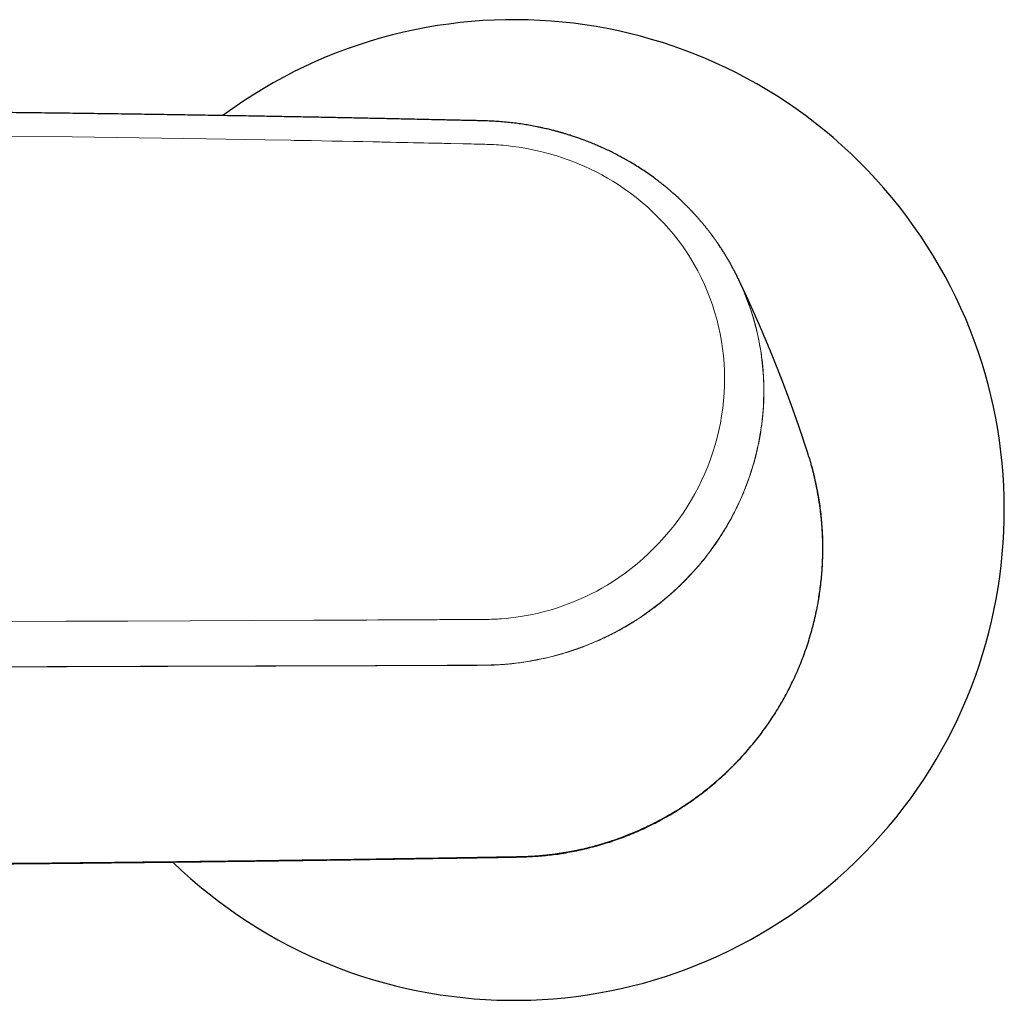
# Model space of a CAD drawing. Header units: millimetres. Extents: x 8 to 1267, y 12 to 683.
# Tile 30 of 50: x 687 to 757, y 597 to 667. Entities that reach past the tile are written whole.
import ezdxf

# ---------------------------------------------------------------- set-up
doc = ezdxf.new("R2010")
doc.units = ezdxf.units.MM

msp = doc.modelspace()

# ---------------------------------------------------------------- linework, layer by layer
at = {"color": 7, "linetype": 'Continuous', "lineweight": 30}
msp.add_line((737.999, 648.185), (738.019, 648.145), dxfattribs=at)
at = {"color": 252, "linetype": 'Continuous', "lineweight": 0, "flags": 128}
for points in [[(686.095, 658.371), (690.454, 658.319), (693.647, 658.277), (696.836, 658.231), (700.022, 658.182), (704.222, 658.111), (706.068, 658.079), (706.31, 658.074), (706.551, 658.07), (706.793, 658.066), (707.035, 658.061), (707.276, 658.057), (707.518, 658.052), (708.253, 658.039), (709, 658.025), (709.758, 658.01), (710.528, 657.995), (711.214, 657.981), (711.909, 657.968), (712.032, 657.965), (712.156, 657.963), (712.28, 657.96), (712.404, 657.957), (712.566, 657.954), (712.877, 657.948), (713.181, 657.941), (713.616, 657.932), (714.036, 657.924), (714.44, 657.915), (714.828, 657.907), (715.201, 657.898), (715.557, 657.891), (715.898, 657.883), (716.232, 657.876), (716.549, 657.869), (716.85, 657.862), (717.039, 657.858), (717.221, 657.854), (717.261, 657.853), (717.3, 657.852), (717.34, 657.852), (717.378, 657.851), (717.417, 657.85), (717.455, 657.849), (717.493, 657.848), (718.341, 657.83), (718.552, 657.826), (718.58, 657.825), (718.608, 657.824), (718.636, 657.824), (718.664, 657.823), (718.692, 657.823), (718.727, 657.822), (718.944, 657.817), (719.148, 657.813), (719.367, 657.808), (719.568, 657.803), (719.75, 657.798), (719.914, 657.793), (720.06, 657.789), (720.21, 657.783), (720.364, 657.777), (720.541, 657.768), (720.714, 657.758), (720.885, 657.747), (721.052, 657.734), (721.23, 657.719), (721.432, 657.7), (721.904, 657.646), (722.375, 657.58), (722.915, 657.489), (723.453, 657.381), (723.988, 657.258), (724.52, 657.118), (725.047, 656.963), (725.457, 656.83), (725.863, 656.689), (726.264, 656.537), (726.661, 656.377), (727.054, 656.207), (727.462, 656.018), (727.867, 655.818), (728.266, 655.607), (728.661, 655.386), (729.052, 655.153), (729.434, 654.911), (729.874, 654.615), (730.305, 654.305), (730.727, 653.983), (731.14, 653.647), (731.547, 653.294), (731.942, 652.93), (732.324, 652.554), (732.694, 652.167), (733.052, 651.768), (733.389, 651.367), (733.712, 650.957), (734.02, 650.539), (734.314, 650.112), (734.598, 649.668), (734.868, 649.214), (735.123, 648.75), (735.364, 648.276), (735.59, 647.792), (735.796, 647.312), (735.986, 646.825), (736.162, 646.331), (736.322, 645.83), (736.47, 645.314), (736.6, 644.793), (736.714, 644.27), (736.81, 643.743), (736.89, 643.209), (736.952, 642.683), (736.996, 642.156), (737.024, 641.629), (737.034, 641.102), (737.027, 640.565), (737.002, 640.027), (736.959, 639.49), (736.899, 638.952), (736.822, 638.416), (736.729, 637.894), (736.621, 637.374), (736.496, 636.857), (736.354, 636.343), (736.194, 635.824), (736.018, 635.31), (735.826, 634.802), (735.618, 634.3), (735.393, 633.803), (735.158, 633.321), (734.908, 632.848), (734.643, 632.382), (734.365, 631.925), (734.066, 631.469), (733.753, 631.022), (733.425, 630.584), (733.083, 630.156), (732.726, 629.738), (732.365, 629.34), (731.991, 628.953), (731.605, 628.578), (731.208, 628.214), (730.791, 627.856), (730.363, 627.511), (729.926, 627.18), (729.478, 626.864), (729.019, 626.56), (728.651, 626.332), (728.278, 626.113), (727.9, 625.905), (727.518, 625.706), (727.131, 625.517), (726.629, 625.289), (726.121, 625.079), (725.609, 624.885), (725.092, 624.708), (724.57, 624.547), (724.157, 624.433), (723.74, 624.33), (723.32, 624.236), (722.897, 624.154), (722.471, 624.081), (722.122, 624.03), (721.777, 623.986), (721.435, 623.951), (721.102, 623.924), (720.969, 623.915), (720.832, 623.906), (720.691, 623.899), (720.547, 623.892), (720.4, 623.886), (720.249, 623.881), (720.094, 623.877), (719.965, 623.874), (719.764, 623.87), (719.551, 623.867), (719.325, 623.865), (719.169, 623.864), (719.008, 623.863), (718.956, 623.863), (718.904, 623.863), (718.851, 623.862), (718.797, 623.862), (718.773, 623.862), (718.707, 623.862), (718.624, 623.862), (718.525, 623.863), (718.408, 623.863), (718.274, 623.863), (718.135, 623.863), (718.018, 623.863), (717.908, 623.863), (717.807, 623.863), (717.656, 623.863), (717.508, 623.862), (717.303, 623.861), (717.101, 623.861), (716.902, 623.86), (716.707, 623.859), (716.514, 623.858), (716.17, 623.856), (715.837, 623.855), (715.514, 623.853), (715.098, 623.851), (714.702, 623.849), (714.325, 623.847), (713.967, 623.845), (713.645, 623.843), (713.34, 623.842), (713.053, 623.84), (713, 623.84), (712.949, 623.84), (712.898, 623.84), (712.847, 623.839), (712.798, 623.839), (712.749, 623.839), (712.678, 623.839), (712.286, 623.837), (711.484, 623.833), (710.676, 623.83), (710.261, 623.828), (709.845, 623.826), (709.426, 623.824), (709.007, 623.822), (708.585, 623.82), (708.162, 623.819), (707.737, 623.817), (703.299, 623.798), (698.863, 623.779), (694.429, 623.762), (689.997, 623.744), (685.568, 623.728)], [(738.019, 648.145), (738.031, 648.12), (738.163, 647.838), (738.286, 647.563), (738.4, 647.296), (738.675, 646.603), (738.897, 645.975), (739.095, 645.344), (739.243, 644.807), (739.352, 644.367), (739.428, 644.025), (739.463, 643.858), (739.496, 643.692), (739.527, 643.526), (739.557, 643.36), (739.585, 643.195), (739.611, 643.03), (739.636, 642.866), (739.745, 641.972), (739.804, 641.189), (739.829, 640.423), (739.799, 639.098), (739.68, 637.82), (739.45, 636.433), (739.136, 635.134), (738.756, 633.929), (738.325, 632.815), (738.156, 632.427), (737.98, 632.048), (737.799, 631.677), (737.613, 631.315), (737.421, 630.96), (737.225, 630.614), (737.091, 630.386), (736.911, 630.091), (736.639, 629.665), (736.385, 629.289), (736.152, 628.96), (735.943, 628.677), (735.761, 628.438), (735.562, 628.185), (735.415, 628.005), (735.324, 627.895), (735.3, 627.866), (735.291, 627.855), (735.289, 627.853), (735.208, 627.757), (735.126, 627.661), (735.043, 627.565), (734.958, 627.468), (734.872, 627.371), (734.784, 627.274), (734.695, 627.177), (734.18, 626.637), (733.682, 626.15), (733.144, 625.661), (732.453, 625.08), (731.706, 624.508), (730.903, 623.952), (730.188, 623.504), (729.456, 623.087), (728.706, 622.7), (727.938, 622.343), (727.152, 622.017), (726.352, 621.723), (725.544, 621.464), (725.02, 621.315), (724.535, 621.192), (724.089, 621.089), (723.682, 621.004), (723.317, 620.935), (722.992, 620.88), (722.708, 620.835), (722.326, 620.782), (721.687, 620.711), (721.025, 620.66), (720.359, 620.629), (719.771, 620.614), (717.234, 620.602), (714.673, 620.592), (712.111, 620.583), (709.549, 620.575), (709.09, 620.574), (708.627, 620.572), (708.161, 620.571), (707.691, 620.569), (707.219, 620.567), (706.743, 620.566), (706.263, 620.564), (703.567, 620.556), (701.075, 620.548), (698.503, 620.539), (695.336, 620.529), (692.055, 620.519), (688.661, 620.508), (684.899, 620.497)]]:
    msp.add_lwpolyline(points, dxfattribs=at)
at = {"color": 7, "linetype": 'Continuous', "lineweight": 30}
msp.add_arc((722, 631.687), 35, 225.88855, 126.44292, dxfattribs=at)
for points, knots in [([(738.004, 648.199), (738.001, 648.206), (737.99, 648.228), (737.973, 648.264), (737.954, 648.303), (737.936, 648.34), (737.917, 648.377), (737.896, 648.42), (737.873, 648.466), (737.847, 648.517), (737.82, 648.571), (737.79, 648.629), (737.758, 648.692), (737.723, 648.759), (737.688, 648.826), (737.656, 648.887), (737.628, 648.939), (737.606, 648.98), (737.588, 649.015), (737.571, 649.045), (737.555, 649.075), (737.536, 649.109), (737.512, 649.153), (737.484, 649.204), (737.418, 649.323), (737.316, 649.502), (737.206, 649.689), (737.13, 649.816), (737.087, 649.885), (737.053, 649.942), (737.023, 649.991), (736.991, 650.042), (736.947, 650.112), (736.886, 650.207), (736.814, 650.32), (736.738, 650.436), (736.661, 650.551), (736.583, 650.666), (736.515, 650.765), (736.457, 650.849), (736.41, 650.917), (736.361, 650.985), (736.312, 651.054), (736.264, 651.12), (736.22, 651.181), (736.182, 651.232), (736.152, 651.272), (736.129, 651.304), (736.108, 651.332), (736.084, 651.363), (736.055, 651.401), (736.02, 651.448), (735.978, 651.503), (735.93, 651.565), (735.877, 651.634), (735.794, 651.74), (735.685, 651.877), (735.544, 652.049), (735.399, 652.223), (735.25, 652.396), (735.128, 652.536), (735.03, 652.646), (734.956, 652.729), (734.883, 652.808), (734.825, 652.872), (734.78, 652.92), (734.749, 652.953), (734.72, 652.984), (734.692, 653.014), (734.662, 653.046), (734.624, 653.086), (734.574, 653.138), (734.512, 653.202), (734.441, 653.275), (734.365, 653.353), (734.264, 653.454), (734.143, 653.574), (733.997, 653.716), (733.853, 653.853), (733.711, 653.986), (733.581, 654.106), (733.46, 654.214), (733.348, 654.314), (733.242, 654.406), (733.155, 654.481), (733.084, 654.541), (733.029, 654.588), (732.975, 654.633), (732.925, 654.675), (732.876, 654.715), (732.832, 654.752), (732.797, 654.78), (732.773, 654.8), (732.756, 654.814), (732.739, 654.828), (732.717, 654.845), (732.69, 654.867), (732.653, 654.896), (732.605, 654.935), (732.543, 654.984), (732.472, 655.04), (732.391, 655.103), (732.299, 655.173), (732.198, 655.25), (732.089, 655.332), (731.88, 655.486), (731.572, 655.705), (731.164, 655.98), (730.756, 656.241), (730.368, 656.477), (730.002, 656.689), (729.657, 656.881), (729.306, 657.067), (728.944, 657.25), (728.568, 657.432), (728.195, 657.602), (727.825, 657.763), (727.46, 657.914), (727.162, 658.03), (726.935, 658.115), (726.782, 658.171), (726.628, 658.226), (726.472, 658.28), (726.318, 658.333), (726.164, 658.384), (726.017, 658.431), (725.877, 658.475), (725.751, 658.514), (725.641, 658.547), (725.546, 658.576), (725.467, 658.599), (725.404, 658.617), (725.356, 658.63), (725.321, 658.64), (725.295, 658.647), (725.264, 658.656), (725.219, 658.669), (725.157, 658.686), (725.084, 658.706), (725.001, 658.728), (724.898, 658.755), (724.773, 658.788), (724.623, 658.825), (724.456, 658.866), (724.272, 658.909), (724.071, 658.954), (723.853, 659.001), (723.553, 659.062), (723.175, 659.133), (722.721, 659.209), (722.258, 659.276), (721.786, 659.334), (721.307, 659.383), (720.823, 659.42), (720.341, 659.448), (719.867, 659.465), (719.404, 659.478), (718.947, 659.488), (718.49, 659.497), (718.031, 659.507), (717.565, 659.517), (717.032, 659.529), (716.43, 659.543), (715.757, 659.558), (715.071, 659.574), (714.419, 659.588), (713.8, 659.601), (713.217, 659.614), (712.626, 659.626), (712.027, 659.639), (711.462, 659.65), (710.929, 659.661), (710.427, 659.671), (709.912, 659.681), (709.384, 659.692), (708.822, 659.703), (708.223, 659.715), (707.589, 659.727), (706.938, 659.739), (706.27, 659.752), (705.587, 659.764), (704.888, 659.777), (704.173, 659.79), (703.441, 659.803), (702.694, 659.816), (701.93, 659.829), (701.15, 659.842), (700.354, 659.855), (699.542, 659.869), (698.714, 659.882), (697.87, 659.895), (696.996, 659.909), (696.091, 659.922), (695.154, 659.936), (694.2, 659.95), (693.229, 659.964), (692.24, 659.977), (691.248, 659.991), (690.256, 660.004), (689.262, 660.016), (688.252, 660.029), (687.226, 660.041), (686.184, 660.053), (685.126, 660.065), (684.052, 660.077), (682.943, 660.089), (681.801, 660.1), (680.624, 660.112), (679.429, 660.123), (678.216, 660.134), (676.986, 660.144), (675.738, 660.154), (674.472, 660.163), (673.189, 660.173), (671.888, 660.181), (670.786, 660.188), (670.118, 660.192), (669.889, 660.193)], [0, 0, 0, 0, 0.0003593, 0.0011367, 0.0017683, 0.0022584, 0.0028625, 0.003495, 0.0042129, 0.0050159, 0.0058609, 0.0067192, 0.0077478, 0.0087949, 0.0098604, 0.0109097, 0.0116506, 0.0122967, 0.0128481, 0.0133049, 0.0137194, 0.0142636, 0.0149593, 0.0158064, 0.0167203, 0.0207227, 0.0244774, 0.0258158, 0.0269519, 0.0278853, 0.028616, 0.0293462, 0.0304189, 0.0321442, 0.0341055, 0.0360618, 0.0380134, 0.0399614, 0.0419256, 0.043089, 0.0442607, 0.0454407, 0.046629, 0.0478251, 0.0489203, 0.0497872, 0.0504932, 0.0510382, 0.051464, 0.0519845, 0.0526728, 0.0535016, 0.0544709, 0.0555809, 0.0568317, 0.0581767, 0.0612725, 0.0642469, 0.0676285, 0.0708365, 0.0739078, 0.0755024, 0.077064, 0.0785926, 0.0800438, 0.0807352, 0.0813781, 0.0819726, 0.0825187, 0.0831013, 0.0838255, 0.0848819, 0.0861424, 0.0876067, 0.0891946, 0.0907425, 0.0936524, 0.0963894, 0.099347, 0.1020738, 0.1045713, 0.1068408, 0.1089247, 0.1108892, 0.1127354, 0.1137945, 0.1148107, 0.1157838, 0.116714, 0.1176013, 0.118442, 0.1191093, 0.1195134, 0.1197512, 0.1200433, 0.1204318, 0.1209164, 0.1214972, 0.1224258, 0.1235269, 0.1248006, 0.126247, 0.1278662, 0.1296584, 0.1316103, 0.1335876, 0.1405776, 0.1474611, 0.1542364, 0.1608946, 0.1664461, 0.1719029, 0.1773831, 0.1830203, 0.1888089, 0.1947431, 0.2000866, 0.2055471, 0.2111288, 0.2133557, 0.2156024, 0.2178691, 0.2201561, 0.2224455, 0.2245962, 0.2268391, 0.2288643, 0.2306713, 0.2322596, 0.2336289, 0.2347788, 0.2356618, 0.2363495, 0.2368416, 0.2371446, 0.2374489, 0.2381888, 0.2390823, 0.2401193, 0.2413, 0.2426245, 0.2445226, 0.2466549, 0.2490215, 0.2516225, 0.2544577, 0.2575271, 0.2608304, 0.2670686, 0.2734068, 0.2798346, 0.2863549, 0.2929826, 0.2997008, 0.3063734, 0.3128936, 0.3192493, 0.3255033, 0.3317617, 0.3380842, 0.3444875, 0.350985, 0.3600747, 0.3693388, 0.3787713, 0.3883671, 0.3962843, 0.4043076, 0.4124374, 0.4206739, 0.4290251, 0.4357527, 0.4426578, 0.4497404, 0.4570007, 0.4644386, 0.4729495, 0.4816815, 0.4906347, 0.4998089, 0.5092043, 0.5188209, 0.5286586, 0.5387174, 0.5489975, 0.5594987, 0.5702211, 0.5811647, 0.5923294, 0.6037153, 0.6153223, 0.6271505, 0.6397791, 0.6526503, 0.6657642, 0.6791208, 0.6927201, 0.706562, 0.7200012, 0.7336615, 0.7475429, 0.7616456, 0.7759694, 0.7905143, 0.8052805, 0.8202679, 0.8362062, 0.8523874, 0.8688112, 0.8854777, 0.9023869, 0.9195387, 0.936933, 0.9545698, 0.972449, 0.9905707, 1, 1, 1, 1]), ([(738.004, 648.199), (738.007, 648.193), (738.015, 648.177), (738.023, 648.16), (738.027, 648.149)], [0, 0, 0, 0, 0.348666, 1, 1, 1, 1]), ([(743.006, 635.643), (743.004, 635.649), (743, 635.661), (742.993, 635.684), (742.983, 635.715), (742.971, 635.753), (742.957, 635.794), (742.943, 635.838), (742.928, 635.886), (742.913, 635.93), (742.901, 635.969), (742.891, 636), (742.881, 636.03), (742.872, 636.057), (742.864, 636.082), (742.857, 636.105), (742.849, 636.128), (742.841, 636.154), (742.831, 636.182), (742.821, 636.213), (742.81, 636.247), (742.798, 636.282), (742.787, 636.317), (742.777, 636.349), (742.767, 636.378), (742.758, 636.404), (742.751, 636.427), (742.743, 636.451), (742.734, 636.478), (742.724, 636.507), (742.714, 636.537), (742.704, 636.568), (742.693, 636.6), (742.683, 636.63), (742.674, 636.657), (742.666, 636.682), (742.658, 636.705), (742.651, 636.726), (742.645, 636.744), (742.639, 636.763), (742.632, 636.783), (742.625, 636.805), (742.617, 636.828), (742.609, 636.852), (742.601, 636.878), (742.592, 636.904), (742.583, 636.932), (742.573, 636.962), (742.562, 636.994), (742.549, 637.03), (742.536, 637.069), (742.523, 637.11), (742.509, 637.151), (742.495, 637.191), (742.483, 637.227), (742.473, 637.257), (742.463, 637.285), (742.453, 637.315), (742.441, 637.349), (742.428, 637.388), (742.414, 637.428), (742.401, 637.468), (742.388, 637.506), (742.375, 637.542), (742.364, 637.574), (742.355, 637.602), (742.346, 637.627), (742.338, 637.651), (742.33, 637.675), (742.322, 637.698), (742.314, 637.721), (742.304, 637.749), (742.293, 637.782), (742.28, 637.82), (742.265, 637.86), (742.251, 637.901), (742.238, 637.938), (742.228, 637.969), (742.219, 637.993), (742.212, 638.015), (742.204, 638.037), (742.196, 638.061), (742.186, 638.088), (742.175, 638.119), (742.163, 638.153), (742.151, 638.188), (742.139, 638.222), (742.128, 638.254), (742.118, 638.282), (742.109, 638.306), (742.102, 638.329), (742.094, 638.351), (742.085, 638.375), (742.076, 638.402), (742.065, 638.432), (742.054, 638.464), (742.041, 638.499), (742.029, 638.533), (742.017, 638.566), (742.007, 638.596), (741.997, 638.623), (741.985, 638.657), (741.97, 638.701), (741.953, 638.747), (741.938, 638.789), (741.924, 638.827), (741.91, 638.868), (741.894, 638.913), (741.878, 638.957), (741.863, 638.997), (741.85, 639.033), (741.838, 639.066), (741.828, 639.095), (741.818, 639.121), (741.81, 639.145), (741.801, 639.168), (741.793, 639.191), (741.784, 639.216), (741.774, 639.243), (741.763, 639.273), (741.752, 639.304), (741.738, 639.342), (741.722, 639.386), (741.704, 639.436), (741.686, 639.483), (741.67, 639.527), (741.657, 639.562), (741.648, 639.588), (741.64, 639.609), (741.631, 639.633), (741.622, 639.658), (741.612, 639.686), (741.6, 639.717), (741.589, 639.749), (741.577, 639.781), (741.565, 639.812), (741.554, 639.841), (741.545, 639.866), (741.537, 639.889), (741.527, 639.916), (741.514, 639.948), (741.499, 639.989), (741.484, 640.029), (741.47, 640.068), (741.457, 640.101), (741.446, 640.132), (741.436, 640.159), (741.427, 640.183), (741.418, 640.206), (741.409, 640.23), (741.399, 640.258), (741.387, 640.289), (741.374, 640.324), (741.36, 640.359), (741.347, 640.394), (741.335, 640.425), (741.324, 640.455), (741.314, 640.481), (741.305, 640.506), (741.296, 640.53), (741.286, 640.555), (741.276, 640.583), (741.263, 640.615), (741.249, 640.653), (741.233, 640.694), (741.216, 640.739), (741.198, 640.788), (741.18, 640.834), (741.164, 640.875), (741.151, 640.909), (741.139, 640.94), (741.128, 640.968), (741.119, 640.993), (741.11, 641.015), (741.102, 641.037), (741.092, 641.062), (741.08, 641.092), (741.067, 641.127), (741.053, 641.164), (741.038, 641.201), (741.024, 641.239), (741.009, 641.275), (740.995, 641.311), (740.982, 641.346), (740.969, 641.38), (740.956, 641.414), (740.942, 641.448), (740.928, 641.485), (740.912, 641.524), (740.897, 641.562), (740.884, 641.597), (740.872, 641.627), (740.861, 641.656), (740.85, 641.682), (740.841, 641.705), (740.832, 641.728), (740.823, 641.752), (740.812, 641.779), (740.8, 641.809), (740.787, 641.843), (740.773, 641.878), (740.76, 641.911), (740.748, 641.94), (740.738, 641.967), (740.728, 641.991), (740.719, 642.013), (740.711, 642.033), (740.704, 642.052), (740.696, 642.072), (740.687, 642.094), (740.677, 642.118), (740.666, 642.146), (740.654, 642.175), (740.642, 642.205), (740.631, 642.234), (740.62, 642.26), (740.611, 642.284), (740.602, 642.306), (740.593, 642.327), (740.585, 642.349), (740.575, 642.374), (740.564, 642.399), (740.553, 642.427), (740.541, 642.458), (740.528, 642.491), (740.512, 642.53), (740.493, 642.576), (740.471, 642.63), (740.451, 642.68), (740.433, 642.724), (740.419, 642.758), (740.406, 642.789), (740.395, 642.817), (740.385, 642.842), (740.376, 642.864), (740.366, 642.888), (740.355, 642.914), (740.343, 642.943), (740.33, 642.975), (740.316, 643.01), (740.301, 643.047), (740.286, 643.082), (740.274, 643.112), (740.263, 643.138), (740.254, 643.16), (740.246, 643.181), (740.237, 643.202), (740.226, 643.227), (740.214, 643.256), (740.2, 643.29), (740.185, 643.327), (740.168, 643.367), (740.151, 643.409), (740.134, 643.45), (740.116, 643.493), (740.098, 643.535), (740.081, 643.577), (740.066, 643.613), (740.053, 643.643), (740.043, 643.667), (740.034, 643.689), (740.024, 643.713), (740.013, 643.74), (740, 643.769), (739.988, 643.799), (739.976, 643.827), (739.966, 643.851), (739.956, 643.873), (739.948, 643.892), (739.942, 643.908), (739.936, 643.921), (739.929, 643.937), (739.921, 643.958), (739.909, 643.986), (739.896, 644.017), (739.882, 644.05), (739.867, 644.084), (739.852, 644.119), (739.836, 644.157), (739.82, 644.194), (739.804, 644.233), (739.787, 644.271), (739.771, 644.309), (739.755, 644.346), (739.741, 644.381), (739.724, 644.42), (739.704, 644.466), (739.681, 644.52), (739.659, 644.569), (739.641, 644.612), (739.625, 644.648), (739.611, 644.682), (739.597, 644.714), (739.584, 644.742), (739.573, 644.769), (739.561, 644.796), (739.549, 644.825), (739.534, 644.858), (739.52, 644.891), (739.505, 644.925), (739.49, 644.96), (739.474, 644.996), (739.458, 645.033), (739.441, 645.072), (739.424, 645.111), (739.407, 645.149), (739.39, 645.187), (739.373, 645.227), (739.354, 645.27), (739.334, 645.315), (739.316, 645.356), (739.3, 645.392), (739.287, 645.422), (739.273, 645.452), (739.261, 645.481), (739.249, 645.506), (739.24, 645.527), (739.232, 645.545), (739.225, 645.562), (739.217, 645.58), (739.208, 645.6), (739.197, 645.624), (739.184, 645.653), (739.17, 645.685), (739.156, 645.717), (739.141, 645.75), (739.125, 645.785), (739.11, 645.819), (739.095, 645.853), (739.08, 645.886), (739.065, 645.92), (739.049, 645.955), (739.032, 645.991), (739.016, 646.027), (739, 646.063), (738.984, 646.099), (738.967, 646.135), (738.952, 646.17), (738.938, 646.201), (738.926, 646.227), (738.915, 646.251), (738.905, 646.273), (738.895, 646.296), (738.884, 646.32), (738.871, 646.347), (738.857, 646.378), (738.841, 646.414), (738.823, 646.454), (738.804, 646.494), (738.787, 646.532), (738.771, 646.567), (738.756, 646.599), (738.742, 646.629), (738.727, 646.662), (738.71, 646.699), (738.691, 646.74), (738.672, 646.782), (738.653, 646.823), (738.635, 646.863), (738.616, 646.903), (738.596, 646.947), (738.574, 646.993), (738.552, 647.041), (738.531, 647.087), (738.509, 647.134), (738.488, 647.178), (738.469, 647.219), (738.453, 647.254), (738.438, 647.287), (738.424, 647.316), (738.411, 647.343), (738.4, 647.367), (738.388, 647.392), (738.375, 647.421), (738.359, 647.454), (738.342, 647.49), (738.323, 647.53), (738.305, 647.569), (738.288, 647.605), (738.273, 647.636), (738.26, 647.663), (738.249, 647.687), (738.239, 647.708), (738.228, 647.731), (738.215, 647.759), (738.198, 647.794), (738.18, 647.832), (738.162, 647.869), (738.145, 647.905), (738.129, 647.94), (738.112, 647.974), (738.095, 648.011), (738.076, 648.049), (738.058, 648.087), (738.044, 648.117), (738.034, 648.137), (738.03, 648.146), (738.028, 648.149)], [0, 0, 0, 0, 0.001453, 0.00278, 0.00552, 0.008486, 0.011682, 0.01512, 0.018843, 0.022856, 0.025357, 0.02787, 0.030185, 0.032291, 0.034222, 0.035937, 0.037676, 0.039659, 0.041886, 0.04431, 0.046969, 0.049823, 0.052521, 0.055033, 0.057299, 0.059321, 0.061098, 0.062835, 0.064901, 0.067304, 0.069559, 0.072046, 0.074616, 0.076962, 0.079073, 0.080951, 0.082864, 0.084452, 0.085778, 0.08712, 0.088782, 0.090514, 0.092316, 0.094187, 0.096128, 0.098268, 0.100355, 0.102677, 0.105232, 0.108022, 0.111045, 0.114302, 0.117589, 0.120806, 0.123596, 0.125958, 0.127981, 0.130144, 0.132912, 0.135965, 0.13921, 0.142332, 0.145306, 0.148133, 0.150815, 0.152838, 0.154795, 0.156684, 0.158507, 0.160262, 0.162065, 0.164096, 0.166758, 0.169734, 0.173025, 0.176356, 0.179291, 0.181823, 0.183531, 0.185069, 0.186774, 0.188685, 0.190803, 0.193126, 0.195896, 0.198799, 0.201483, 0.203922, 0.206115, 0.208063, 0.209771, 0.211411, 0.213292, 0.215416, 0.217781, 0.220386, 0.222982, 0.225854, 0.228462, 0.230805, 0.232884, 0.23483, 0.238847, 0.243123, 0.245818, 0.248781, 0.252015, 0.25552, 0.259297, 0.26236, 0.265184, 0.267742, 0.270034, 0.272062, 0.274012, 0.275675, 0.277441, 0.279401, 0.281553, 0.283898, 0.286414, 0.288936, 0.292923, 0.296847, 0.300629, 0.304114, 0.3073, 0.308782, 0.310419, 0.312249, 0.314273, 0.31649, 0.3189, 0.321498, 0.324007, 0.32658, 0.328843, 0.330798, 0.332486, 0.334316, 0.337083, 0.340269, 0.343874, 0.346762, 0.349414, 0.35182, 0.35398, 0.355894, 0.357585, 0.359442, 0.361606, 0.364077, 0.366855, 0.369817, 0.372562, 0.375058, 0.377305, 0.37949, 0.381394, 0.383274, 0.385206, 0.387192, 0.389957, 0.392882, 0.396122, 0.399684, 0.403566, 0.40777, 0.410678, 0.413365, 0.415819, 0.418039, 0.420026, 0.421781, 0.42333, 0.425345, 0.427725, 0.430469, 0.433546, 0.436559, 0.439386, 0.442479, 0.445313, 0.448007, 0.450685, 0.453395, 0.456089, 0.458938, 0.462089, 0.465544, 0.46797, 0.470453, 0.472746, 0.47483, 0.476703, 0.478366, 0.48023, 0.482363, 0.484795, 0.487525, 0.490554, 0.493069, 0.495409, 0.497547, 0.499483, 0.501217, 0.50282, 0.504228, 0.505764, 0.507523, 0.509504, 0.511708, 0.514134, 0.516543, 0.518864, 0.520983, 0.5229, 0.524616, 0.52613, 0.528061, 0.52992, 0.531968, 0.534205, 0.536632, 0.539247, 0.542061, 0.546048, 0.550385, 0.555073, 0.557999, 0.560814, 0.563331, 0.56555, 0.567506, 0.569197, 0.571036, 0.573122, 0.575456, 0.578036, 0.580862, 0.584011, 0.586798, 0.589224, 0.591287, 0.592988, 0.594579, 0.596297, 0.598142, 0.600642, 0.603343, 0.60628, 0.609518, 0.613058, 0.616239, 0.61963, 0.623222, 0.626609, 0.629563, 0.632085, 0.633764, 0.635439, 0.637352, 0.639502, 0.641888, 0.644512, 0.646682, 0.648678, 0.650436, 0.651957, 0.65324, 0.654285, 0.655166, 0.657067, 0.659389, 0.661872, 0.664585, 0.667352, 0.670173, 0.673145, 0.676393, 0.679311, 0.682421, 0.685632, 0.688632, 0.691392, 0.693958, 0.698137, 0.702573, 0.707162, 0.71007, 0.712968, 0.715825, 0.718425, 0.720723, 0.722751, 0.72484, 0.727244, 0.729961, 0.732738, 0.735327, 0.738357, 0.741185, 0.744161, 0.747314, 0.750561, 0.753679, 0.756658, 0.759923, 0.763378, 0.767063, 0.770927, 0.773372, 0.775825, 0.778285, 0.780708, 0.782886, 0.784494, 0.785913, 0.787193, 0.788627, 0.790267, 0.792112, 0.79455, 0.797251, 0.799909, 0.802424, 0.805478, 0.808291, 0.810911, 0.8136, 0.816403, 0.819318, 0.822233, 0.825273, 0.828138, 0.830981, 0.834, 0.837195, 0.839459, 0.841575, 0.843545, 0.845367, 0.847096, 0.849035, 0.851274, 0.853813, 0.856651, 0.860175, 0.863511, 0.866654, 0.869559, 0.872128, 0.874358, 0.877089, 0.880155, 0.883586, 0.887163, 0.890526, 0.893682, 0.896933, 0.900402, 0.904507, 0.908416, 0.912108, 0.915929, 0.920088, 0.922993, 0.925965, 0.928695, 0.931153, 0.933338, 0.935251, 0.937203, 0.939548, 0.942286, 0.945354, 0.948648, 0.952166, 0.954983, 0.957532, 0.959795, 0.961771, 0.96346, 0.964989, 0.967568, 0.970465, 0.973658, 0.976801, 0.979767, 0.98253, 0.985394, 0.988429, 0.9916, 0.994925, 0.997919, 0.999005, 1, 1, 1, 1]), ([(743.569, 633.465), (743.56, 633.508), (743.533, 633.638), (743.486, 633.86), (743.424, 634.13), (743.357, 634.41), (743.282, 634.699), (743.2, 635.003), (743.108, 635.321), (743.04, 635.536), (743.005, 635.646)], [0, 0, 0, 0, 0.059129, 0.176435, 0.301693, 0.427129, 0.559739, 0.699574, 0.846382, 1, 1, 1, 1]), ([(743.877, 631.625), (743.876, 631.634), (743.848, 631.905), (743.763, 632.438), (743.662, 633.042), (743.587, 633.383), (743.569, 633.465)], [0, 0, 0, 0, 0.014587, 0.438964, 0.86592, 1, 1, 1, 1]), ([(671.592, 606.332), (671.79, 606.333), (672.181, 606.335), (672.76, 606.339), (673.324, 606.342), (673.873, 606.346), (674.405, 606.349), (674.919, 606.352), (675.415, 606.355), (675.897, 606.359), (676.368, 606.362), (676.827, 606.365), (677.275, 606.368), (677.707, 606.371), (678.125, 606.374), (678.528, 606.377), (678.916, 606.38), (679.289, 606.383), (679.647, 606.385), (679.991, 606.388), (680.319, 606.39), (680.633, 606.393), (680.931, 606.395), (681.215, 606.397), (681.517, 606.4), (681.841, 606.402), (682.194, 606.405), (682.549, 606.408), (683.173, 606.413), (684.073, 606.421), (685.253, 606.431), (686.448, 606.442), (687.653, 606.453), (690.261, 606.478), (694.268, 606.519), (698.79, 606.571), (702.43, 606.617), (705.188, 606.653), (707.945, 606.691), (710.702, 606.731), (713.458, 606.773), (716.207, 606.817), (718.322, 606.85), (719.803, 606.874), (720.656, 606.888), (721.509, 606.904), (722.259, 606.915), (722.907, 606.936), (723.452, 606.964), (723.999, 607.004), (724.546, 607.058), (725.113, 607.131), (725.698, 607.222), (726.301, 607.334), (726.899, 607.461), (727.493, 607.605), (728.08, 607.763), (728.663, 607.938), (729.239, 608.13), (729.813, 608.338), (730.384, 608.564), (730.952, 608.807), (731.512, 609.066), (732.065, 609.34), (732.607, 609.628), (733.137, 609.929), (733.656, 610.242), (734.166, 610.57), (734.67, 610.913), (735.167, 611.273), (735.658, 611.648), (736.137, 612.037), (736.606, 612.439), (737.06, 612.852), (737.5, 613.275), (737.926, 613.708), (738.34, 614.152), (738.745, 614.611), (739.139, 615.084), (739.521, 615.57), (739.89, 616.067), (740.245, 616.573), (740.583, 617.086), (740.904, 617.604), (741.208, 618.127), (741.498, 618.658), (741.775, 619.202), (742.039, 619.757), (742.289, 620.323), (742.524, 620.897), (742.743, 621.477), (742.944, 622.059), (743.128, 622.644), (743.296, 623.233), (743.447, 623.83), (743.575, 624.404), (743.683, 624.954), (743.773, 625.479), (743.851, 626.01), (743.916, 626.546), (743.969, 627.086), (744.005, 627.592), (744.029, 628.059), (744.042, 628.484), (744.046, 628.901), (744.043, 629.308), (744.032, 629.706), (744.015, 630.102), (743.99, 630.496), (743.958, 630.888), (743.921, 631.263), (743.891, 631.507), (743.877, 631.625)], [0, 0, 0, 0, 0.006771, 0.013373, 0.019806, 0.02607, 0.032165, 0.037986, 0.043644, 0.04914, 0.054472, 0.059744, 0.064847, 0.06978, 0.074543, 0.079136, 0.083559, 0.087813, 0.091896, 0.09581, 0.099554, 0.103128, 0.106532, 0.109767, 0.112831, 0.116851, 0.120872, 0.12491, 0.128964, 0.142242, 0.155695, 0.169323, 0.183104, 0.196907, 0.258528, 0.32015, 0.351589, 0.383029, 0.41447, 0.44591, 0.47733, 0.508718, 0.539957, 0.549671, 0.559389, 0.569118, 0.57887, 0.585053, 0.59128, 0.597537, 0.603807, 0.610076, 0.61707, 0.624061, 0.631039, 0.638001, 0.644938, 0.651864, 0.658787, 0.665707, 0.67275, 0.67979, 0.686827, 0.693862, 0.700896, 0.707805, 0.714714, 0.721624, 0.728534, 0.735571, 0.742608, 0.749646, 0.756685, 0.763725, 0.770641, 0.777559, 0.784485, 0.791415, 0.798473, 0.805531, 0.812586, 0.819635, 0.826675, 0.833578, 0.840469, 0.847362, 0.854275, 0.861328, 0.86839, 0.875457, 0.882523, 0.889583, 0.896526, 0.903502, 0.910512, 0.917574, 0.92361, 0.929686, 0.9358, 0.941954, 0.948145, 0.954374, 0.959292, 0.964149, 0.968901, 0.973549, 0.978085, 0.982508, 0.987114, 0.991594, 0.995951, 1, 1, 1, 1]), ([(671.591, 606.358), (673.75, 606.372), (678.069, 606.398), (684.551, 606.45), (691.039, 606.511), (697.533, 606.582), (704.031, 606.663), (710.525, 606.753), (715.049, 606.824), (717.603, 606.866), (718.194, 606.875), (718.787, 606.885), (719.383, 606.895), (719.959, 606.904), (720.415, 606.911), (720.756, 606.917), (721.01, 606.922), (721.284, 606.926), (721.576, 606.931), (721.847, 606.936), (722.146, 606.941), (722.481, 606.948), (722.899, 606.96), (723.306, 606.979), (723.676, 607.004), (723.997, 607.03), (724.308, 607.06), (724.618, 607.095), (724.907, 607.132), (725.174, 607.169), (725.42, 607.207), (725.667, 607.247), (725.879, 607.285), (726.102, 607.325), (726.355, 607.375), (726.697, 607.446), (727.048, 607.526), (727.397, 607.61), (727.636, 607.672), (727.799, 607.716), (727.879, 607.738), (727.961, 607.761), (728.044, 607.784), (728.128, 607.808), (728.214, 607.833), (728.464, 607.907), (728.896, 608.041), (729.523, 608.257), (730.201, 608.515), (730.895, 608.808), (731.6, 609.134), (732.281, 609.478), (732.76, 609.741), (733.033, 609.898), (733.12, 609.948), (733.208, 610), (733.295, 610.052), (733.384, 610.105), (733.451, 610.145), (733.489, 610.169), (733.498, 610.174)], [0, 0, 0, 0, 0.103604, 0.2073, 0.311095, 0.414992, 0.518995, 0.622992, 0.726713, 0.73614, 0.745594, 0.755084, 0.764618, 0.774171, 0.782745, 0.786499, 0.790567, 0.794943, 0.799617, 0.804576, 0.807987, 0.813967, 0.820665, 0.828056, 0.833485, 0.838493, 0.843486, 0.848479, 0.853487, 0.857441, 0.86142, 0.865431, 0.869476, 0.871765, 0.876273, 0.88186, 0.888543, 0.893562, 0.89907, 0.900374, 0.901703, 0.903056, 0.904435, 0.905838, 0.907267, 0.908721, 0.918349, 0.928956, 0.940555, 0.953162, 0.965103, 0.977847, 0.989733, 0.991336, 0.99295, 0.994575, 0.996211, 0.997857, 0.999515, 1, 1, 1, 1])]:
    msp.add_open_spline(points, degree=3, knots=knots, dxfattribs=at)
at = {"color": 252, "linetype": 'Continuous', "lineweight": 0}
for points, knots in [([(738.027, 648.149), (738.153, 647.879), (738.408, 647.332), (738.736, 646.49), (739.025, 645.638), (739.265, 644.787), (739.477, 643.876), (739.651, 642.9), (739.776, 641.857), (739.84, 640.806), (739.846, 639.744), (739.791, 638.69), (739.676, 637.64), (739.502, 636.591), (739.29, 635.648), (739.06, 634.814), (738.888, 634.274), (738.761, 633.91), (738.693, 633.72), (738.622, 633.53), (738.55, 633.341), (738.474, 633.151), (738.352, 632.85), (738.174, 632.439), (737.934, 631.922), (737.677, 631.41), (737.411, 630.916), (737.156, 630.472), (736.908, 630.064), (736.655, 629.668), (736.367, 629.241), (736.041, 628.787), (735.714, 628.357), (735.39, 627.956), (735.079, 627.589), (734.744, 627.213), (734.379, 626.823), (734.007, 626.447), (733.65, 626.105), (733.338, 625.819), (733.04, 625.555), (732.722, 625.285), (732.37, 624.999), (732.003, 624.715), (731.644, 624.449), (731.292, 624.2), (730.949, 623.969), (730.412, 623.622), (729.669, 623.181), (728.706, 622.679), (727.93, 622.324), (727.351, 622.084), (726.972, 621.935), (726.594, 621.796), (726.216, 621.665), (725.84, 621.543), (725.343, 621.392), (724.72, 621.222), (723.968, 621.048), (723.21, 620.901), (722.504, 620.792), (721.87, 620.715), (721.325, 620.664), (720.824, 620.631), (720.432, 620.615), (720.158, 620.608), (719.983, 620.604), (719.812, 620.602), (719.608, 620.6), (719.365, 620.598), (719.084, 620.597), (718.764, 620.596), (718.461, 620.596), (718.186, 620.595), (717.944, 620.595), (717.69, 620.594), (717.432, 620.593), (717.212, 620.592), (716.852, 620.591), (716.219, 620.589), (715.271, 620.585), (714.181, 620.581), (713.072, 620.577), (711.942, 620.574), (710.791, 620.57), (707.269, 620.558), (701.392, 620.539), (693.177, 620.513), (684.974, 620.487), (676.767, 620.463), (671.289, 620.447), (668.545, 620.439)], [0, 0, 0, 0, 0.010279, 0.020809, 0.031166, 0.04134, 0.051321, 0.063446, 0.075489, 0.087523, 0.09964, 0.111937, 0.123668, 0.135735, 0.148165, 0.156559, 0.1651, 0.167361, 0.169631, 0.171911, 0.1742, 0.176499, 0.178807, 0.185188, 0.191592, 0.198018, 0.204462, 0.210429, 0.215191, 0.220439, 0.226176, 0.232404, 0.239126, 0.244217, 0.249559, 0.255151, 0.261004, 0.267299, 0.272729, 0.277411, 0.281344, 0.285918, 0.291226, 0.296347, 0.301279, 0.306022, 0.310577, 0.314942, 0.327129, 0.339054, 0.350711, 0.355216, 0.359679, 0.364098, 0.368474, 0.372806, 0.377094, 0.385553, 0.394009, 0.402437, 0.410903, 0.417437, 0.423389, 0.428851, 0.433892, 0.436264, 0.437829, 0.439645, 0.441876, 0.444527, 0.447604, 0.451104, 0.455022, 0.457515, 0.460152, 0.462933, 0.46586, 0.468595, 0.470169, 0.477654, 0.489353, 0.501264, 0.51339, 0.525738, 0.538316, 0.551123, 0.641237, 0.731004, 0.820454, 0.910101, 1, 1, 1, 1]), ([(671.591, 606.349), (676.588, 606.382), (686.581, 606.449), (701.57, 606.614), (712.086, 606.767), (718.129, 606.864), (719.702, 606.888), (721.279, 606.917), (722.672, 606.936), (723.879, 607.006), (724.894, 607.112), (725.905, 607.272), (726.907, 607.476), (727.941, 607.736), (729.004, 608.06), (730.09, 608.456), (731.153, 608.908), (732.191, 609.416), (733.202, 609.977), (734.182, 610.591), (735.129, 611.254), (736.041, 611.966), (736.915, 612.725), (737.747, 613.529), (738.537, 614.378), (739.282, 615.267), (739.979, 616.193), (740.626, 617.153), (741.22, 618.145), (741.76, 619.168), (742.248, 620.22), (742.681, 621.297), (743.058, 622.394), (743.375, 623.507), (743.631, 624.634), (743.828, 625.774), (743.966, 626.924), (744.043, 628.081), (744.058, 629.241), (744.014, 630.397), (743.908, 631.547), (743.742, 632.689), (743.513, 633.823), (743.268, 634.809), (743.074, 635.409), (742.999, 635.64)], [0, 0, 0, 0, 0.16326, 0.326523, 0.489781, 0.5069, 0.524009, 0.541165, 0.55846, 0.569517, 0.580647, 0.591794, 0.602942, 0.614052, 0.626636, 0.639217, 0.651798, 0.66438, 0.676965, 0.689551, 0.702141, 0.714733, 0.727329, 0.739931, 0.752549, 0.76518, 0.777809, 0.790416, 0.802986, 0.815567, 0.828199, 0.840848, 0.853483, 0.866073, 0.878645, 0.891239, 0.903851, 0.916476, 0.929109, 0.941713, 0.954274, 0.966826, 0.979405, 0.992045, 1, 1, 1, 1])]:
    msp.add_open_spline(points, degree=3, knots=knots, dxfattribs=at)

doc.saveas('drawing.dxf')
